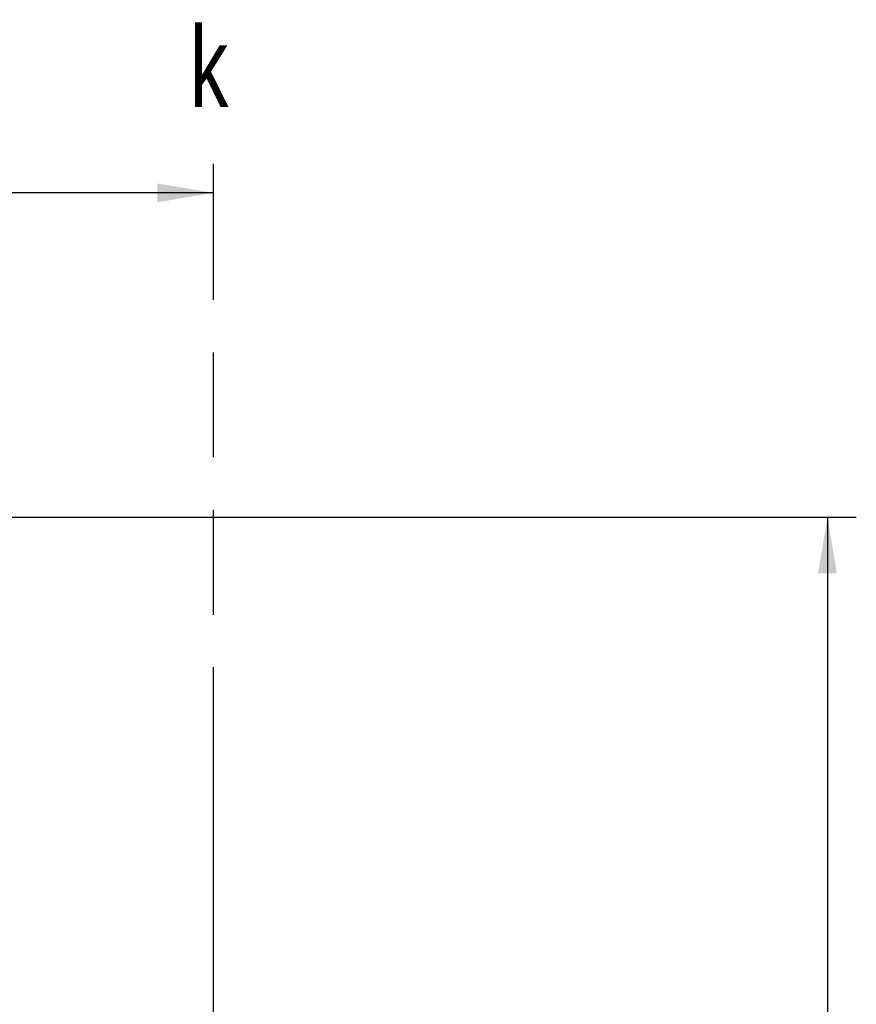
# Model space of a CAD drawing. Header units: millimetres. Extents: x 0 to 1189, y 0 to 841.
# Tile 134 of 136: x 1036 to 1088, y 693 to 755. Entities that reach past the tile are written whole.
import ezdxf
from ezdxf.enums import TextEntityAlignment as Align

# ---------------------------------------------------------------- set-up
doc = ezdxf.new("R2010")
doc.units = ezdxf.units.MM
doc.header["$LTSCALE"] = 65.395
doc.linetypes.add('PHANTOM', pattern=[0.8, 0.45, -0.05, 0.1, -0.05, 0.1, -0.05])
doc.layers.get('0').update_dxf_attribs({"linetype": 'CONTINUOUS'})
doc.layers.add('DEFAULT_3', color=7, linetype='PHANTOM')
doc.styles.get("Standard").update_dxf_attribs({"font": 'txt', "width": 0.6})
doc.dimstyles.new('DIMSTYLE_1', dxfattribs={"dimtxt": 3.5, "dimasz": 3.5, "dimexe": 1.8, "dimexo": 0, "dimgap": 0.875, "dimtad": 1, "dimdec": 0, "dimlfac": 25, "dimdsep": 46, "dimtxsty": 'Standard', "dimblk": '_FILLED', "dimblk1": '_FILLED', "dimblk2": '_FILLED', "dimcen": 0.09, "dimadec": 0, "dimazin": 0, "dimtp": 2, "dimtm": 2, "dimtfac": 1, "dimtdec": 0, "dimtofl": 0, "dimtmove": 0, "dimatfit": 3, "dimldrblk": '_FILLED', "dimfxl": 1, "dimtolj": 1, "dimarcsym": 0})
doc.dimstyles.new('DIMSTYLE_2', dxfattribs={"dimtxt": 3.5, "dimasz": 3.5, "dimexe": 1.8, "dimexo": 0, "dimgap": 0.875, "dimtad": 1, "dimdec": 0, "dimlfac": 25, "dimdsep": 46, "dimtxsty": 'Standard', "dimblk": '_FILLED', "dimblk1": '_FILLED', "dimblk2": '_FILLED', "dimcen": 0.09, "dimadec": 0, "dimazin": 0, "dimtp": 1.2, "dimtm": 1.2, "dimtfac": 1, "dimtdec": 0, "dimtofl": 0, "dimtmove": 0, "dimatfit": 3, "dimldrblk": '_FILLED', "dimfxl": 1, "dimtolj": 1, "dimarcsym": 0})

# ---------------------------------------------------------------- blocks, each defined once
blk = doc.blocks.new('_FILLED')
at = {"color": 0, "linetype": 'ByBlock'}
blk.add_solid([(0, 0), (-1, 0.167), (-1, -0.167)], dxfattribs=at)
blk = doc.blocks.new('*D8')
at = {"color": 2, "linetype": 'Continuous'}
for p, q in [((988.606, 721.691), (988.606, 745.533)), ((1047.954, 739.187), (1047.954, 745.533)), ((988.606, 743.733), (1018.28, 743.733)), ((1047.954, 743.733), (1018.28, 743.733))]:
    blk.add_line(p, q, dxfattribs=at)
at = {"color": 2, "linetype": 'Continuous', "xscale": 3.5, "yscale": 3.5, "zscale": 3.5, "rotation": 180}
blk.add_blockref('_FILLED', (988.606, 743.733), dxfattribs=at)
at = {"color": 2, "linetype": 'Continuous', "xscale": 3.5, "yscale": 3.5, "zscale": 3.5}
blk.add_blockref('_FILLED', (1047.954, 743.733), dxfattribs=at)
at = {"color": 2, "linetype": 'Continuous', "width": 0.636905}
blk.add_text('1484', height=3.5, dxfattribs=at).set_placement((1018.28, 744.608), align=Align.CENTER)
blk = doc.blocks.new('*D9')
at = {"color": 2, "linetype": 'Continuous'}
for p, q in [((1016.206, 723.539), (1088.006, 723.539)), ((1086.206, 723.539), (1086.206, 628.16)), ((1086.206, 532.78), (1086.206, 628.16)), ((1034.406, 532.78), (1088.006, 532.78))]:
    blk.add_line(p, q, dxfattribs=at)
at = {"color": 2, "linetype": 'Continuous', "xscale": 3.5, "yscale": 3.5, "zscale": 3.5}
for p, rotation in [((1086.206, 723.539), 90), ((1086.206, 532.78), 270)]:
    blk.add_blockref('_FILLED', p, dxfattribs=dict(at, rotation=rotation))
at = {"color": 2, "linetype": 'Continuous', "width": 0.690476}
blk.add_text('4769', height=3.5, rotation=90, dxfattribs=at).set_placement((1085.331, 628.16), align=Align.CENTER)

msp = doc.modelspace()

# ---------------------------------------------------------------- linework, layer by layer
at = {"layer": 'DEFAULT_3', "color": 7, "linetype": 'PHANTOM'}
msp.add_line((1047.9542, 632.43601), (1047.9542, 739.18735), dxfattribs=at)

# ---------------------------------------------------------------- texts
at = {"color": 2, "linetype": 'Continuous', "width": 0.714286}
msp.add_text('k', height=5, dxfattribs=at).set_placement((1046.48204, 749.09222))

# ---------------------------------------------------------------- dimensions: what is measured, and where the dimension line sits
at = {"color": 2, "linetype": 'Continuous'}
dim = msp.add_linear_dim(base=(1047.9542, 743.73264), p1=(988.60596, 721.69107), p2=(1047.9542, 739.18735), dimstyle='DIMSTYLE_2', dxfattribs=at)
dim.commit()
dim.dimension.update_dxf_attribs({"geometry": '*D8', "text_midpoint": (1017.94678, 743.73264), "dimtype": 160})
dim = msp.add_linear_dim(base=(1086.20596, 532.78), p1=(1016.20596, 723.53917), p2=(1034.40596, 532.78), angle=270, dimstyle='DIMSTYLE_1', dxfattribs=at)
dim.commit()
dim.dimension.update_dxf_attribs({"geometry": '*D9', "text_midpoint": (1086.20596, 627.82624), "dimtype": 160})

doc.saveas('drawing.dxf')
